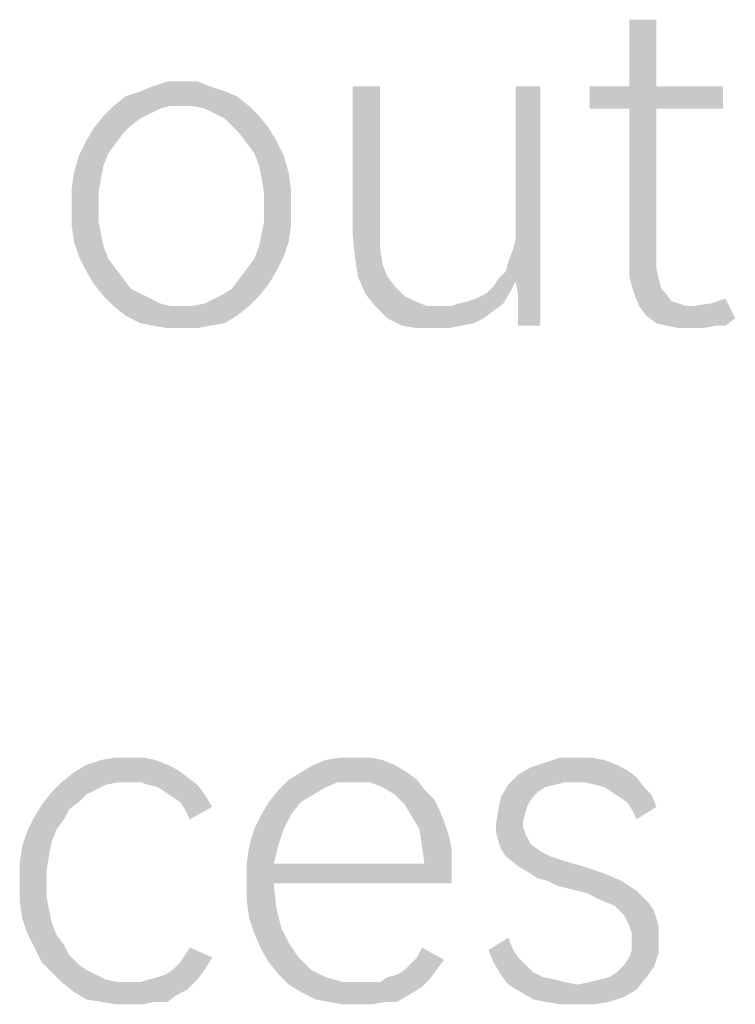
# Model space of a CAD drawing. Header units: millimetres. Extents: x 0 to 297, y 0 to 210.
# Tile 8 of 122: x 29.01 to 33.25, y 11.36 to 17.19. Entities that reach past the tile are written whole.
import ezdxf

# ---------------------------------------------------------------- set-up
doc = ezdxf.new("R2010")
doc.units = ezdxf.units.MM
doc.header["$LTSCALE"] = 16.335
doc.layers.get('0').update_dxf_attribs({"linetype": 'CONTINUOUS'})

msp = doc.modelspace()

# ---------------------------------------------------------------- linework, layer by layer
at = {"color": 7, "linetype": 'CONTINUOUS'}
for points in [[(32.7799, 17.1891), (32.6193, 16.795), (32.6193, 17.1891)], [(32.6193, 16.795), (32.7799, 17.1891), (32.7799, 16.795)], [(30.1375, 16.795), (29.7288, 16.7658), (29.8018, 16.795)], [(29.7288, 16.7658), (30.1375, 16.795), (30.2251, 16.7658)], [(29.977, 16.8242), (30.0646, 16.8242), (29.8018, 16.795)], [(29.977, 16.8242), (29.8018, 16.795), (29.8894, 16.8242)], [(29.8018, 16.795), (30.0646, 16.8242), (30.1375, 16.795)], [(31.1448, 16.795), (31.1448, 15.9483), (30.9843, 15.9045)], [(31.1448, 16.795), (30.9843, 15.9045), (30.9843, 16.795)], [(32.0938, 16.795), (31.9478, 15.9628), (31.9478, 16.795)], [(31.9478, 15.8899), (31.9478, 15.9628), (32.0938, 16.795)], [(31.9478, 15.6417), (31.9478, 15.8899), (32.0938, 16.795)], [(31.9624, 15.5541), (31.9478, 15.6417), (32.0938, 16.795)], [(31.9624, 15.4227), (31.9624, 15.5541), (32.0938, 16.795)], [(31.9624, 15.4081), (31.9624, 15.4227), (32.0938, 16.795)], [(31.9624, 15.3789), (31.9624, 15.4081), (32.0938, 16.795)], [(31.9624, 15.3789), (32.0938, 16.795), (32.0938, 15.3789)], [(32.7799, 16.795), (33.174, 16.795), (32.3857, 16.6636)], [(32.6193, 16.795), (32.7799, 16.795), (32.3857, 16.6636)], [(32.6193, 16.795), (32.3857, 16.6636), (32.3857, 16.795)], [(32.6193, 16.6636), (32.3857, 16.6636), (33.174, 16.795)], [(32.7799, 16.6636), (32.6193, 16.6636), (33.174, 16.795)], [(32.7799, 16.6636), (33.174, 16.795), (33.174, 16.6636)], [(30.2981, 16.7366), (29.5682, 16.6782), (29.6412, 16.7366)], [(29.904, 16.6782), (29.5682, 16.6782), (30.2981, 16.7366)], [(30.2251, 16.7658), (29.6412, 16.7366), (29.7288, 16.7658)], [(29.6412, 16.7366), (30.2251, 16.7658), (30.2981, 16.7366)], [(29.977, 16.6782), (29.904, 16.6782), (30.2981, 16.7366)], [(30.0354, 16.6782), (29.977, 16.6782), (30.2981, 16.7366)], [(30.0354, 16.6782), (30.2981, 16.7366), (30.3711, 16.6782)], [(29.904, 16.6782), (29.8456, 16.6636), (29.5098, 16.6198)], [(29.904, 16.6782), (29.5098, 16.6198), (29.5682, 16.6782)], [(29.8456, 16.6636), (29.7872, 16.6344), (29.5098, 16.6198)], [(30.3711, 16.6782), (30.1084, 16.6636), (30.0354, 16.6782)], [(30.1667, 16.6344), (30.1084, 16.6636), (30.3711, 16.6782)], [(30.1667, 16.6344), (30.3711, 16.6782), (30.4295, 16.6198)], [(32.7799, 16.6636), (32.7799, 15.8023), (32.6193, 15.7731)], [(32.7799, 16.6636), (32.6193, 15.7731), (32.6193, 16.6636)], [(29.7288, 16.6052), (29.4514, 16.5468), (29.5098, 16.6198)], [(29.7288, 16.6052), (29.6704, 16.5614), (29.4514, 16.5468)], [(29.5098, 16.6198), (29.7872, 16.6344), (29.7288, 16.6052)], [(30.4295, 16.6198), (30.2251, 16.6052), (30.1667, 16.6344)], [(30.2689, 16.5614), (30.2251, 16.6052), (30.4295, 16.6198)], [(30.2689, 16.5614), (30.4295, 16.6198), (30.4879, 16.5468)], [(29.6266, 16.5176), (29.4076, 16.4738), (29.4514, 16.5468)], [(29.4514, 16.5468), (29.6704, 16.5614), (29.6266, 16.5176)], [(30.4879, 16.5468), (30.3127, 16.5176), (30.2689, 16.5614)], [(30.3127, 16.5176), (30.4879, 16.5468), (30.5317, 16.4738)], [(29.4076, 16.4738), (29.6266, 16.5176), (29.5828, 16.4592)], [(30.5317, 16.4738), (30.3565, 16.4592), (30.3127, 16.5176)], [(29.5828, 16.4592), (29.3638, 16.3862), (29.4076, 16.4738)], [(29.5828, 16.4592), (29.539, 16.4008), (29.3638, 16.3862)], [(30.4003, 16.4008), (30.3565, 16.4592), (30.5317, 16.4738)], [(30.4003, 16.4008), (30.5317, 16.4738), (30.5755, 16.3862)], [(29.5098, 16.3278), (29.3346, 16.284), (29.3638, 16.3862)], [(29.3638, 16.3862), (29.539, 16.4008), (29.5098, 16.3278)], [(30.5755, 16.3862), (30.4295, 16.3278), (30.4003, 16.4008)], [(30.4295, 16.3278), (30.5755, 16.3862), (30.6047, 16.284)], [(29.3346, 16.284), (29.5098, 16.3278), (29.4952, 16.2548)], [(30.6047, 16.284), (30.4441, 16.2548), (30.4295, 16.3278)], [(29.4952, 16.2548), (29.32, 16.1818), (29.3346, 16.284)], [(29.32, 16.1818), (29.4952, 16.2548), (29.4806, 16.1672)], [(30.4441, 16.2548), (30.6047, 16.284), (30.6193, 16.1818)], [(30.6193, 16.1818), (30.4587, 16.1672), (30.4441, 16.2548)], [(29.4806, 16.1672), (29.32, 16.0796), (29.32, 16.1818)], [(29.32, 16.0796), (29.4806, 16.1672), (29.4806, 16.0796)], [(30.4587, 16.0796), (30.4587, 16.1672), (30.6193, 16.1818)], [(30.4587, 16.0796), (30.6193, 16.1818), (30.6193, 16.0796)], [(29.4806, 16.0796), (29.4806, 15.992), (29.32, 15.9774)], [(29.4806, 16.0796), (29.32, 15.9774), (29.32, 16.0796)], [(30.6193, 16.0796), (30.4587, 15.992), (30.4587, 16.0796)], [(30.4587, 15.992), (30.6193, 16.0796), (30.6193, 15.9774)], [(29.32, 15.9774), (29.4806, 15.992), (29.4952, 15.9191)], [(29.4952, 15.9191), (29.3346, 15.8753), (29.32, 15.9774)], [(30.6193, 15.9774), (30.4441, 15.9191), (30.4587, 15.992)], [(30.4441, 15.9191), (30.6193, 15.9774), (30.6047, 15.8753)], [(29.3346, 15.8753), (29.4952, 15.9191), (29.5098, 15.8461)], [(30.6047, 15.8753), (30.4295, 15.8461), (30.4441, 15.9191)], [(30.9843, 15.9045), (31.1448, 15.9483), (31.1448, 15.8461)], [(31.1448, 15.8461), (30.9989, 15.7731), (30.9843, 15.9045)], [(29.5098, 15.8461), (29.3638, 15.7877), (29.3346, 15.8753)], [(29.3638, 15.7877), (29.5098, 15.8461), (29.539, 15.7731)], [(30.5755, 15.7877), (30.4003, 15.7731), (30.4295, 15.8461)], [(30.4295, 15.8461), (30.6047, 15.8753), (30.5755, 15.7877)], [(30.9989, 15.7731), (31.1448, 15.8461), (31.1594, 15.7439)], [(31.9478, 15.6417), (31.9332, 15.8315), (31.9478, 15.8899)], [(29.539, 15.7731), (29.4076, 15.7001), (29.3638, 15.7877)], [(30.3565, 15.7147), (30.4003, 15.7731), (30.5755, 15.7877)], [(30.3565, 15.7147), (30.5755, 15.7877), (30.5317, 15.7001)], [(31.8894, 15.7001), (31.904, 15.7585), (31.9332, 15.8315)], [(31.9478, 15.6417), (31.8894, 15.7001), (31.9332, 15.8315)], [(32.6193, 15.7731), (32.7799, 15.8023), (32.7799, 15.7147)], [(29.539, 15.7731), (29.5828, 15.7147), (29.4076, 15.7001)], [(31.1594, 15.7439), (31.0135, 15.6709), (30.9989, 15.7731)], [(31.0135, 15.6709), (31.1594, 15.7439), (31.1886, 15.6709)], [(32.7799, 15.7147), (32.6193, 15.6709), (32.6193, 15.7731)], [(29.4076, 15.7001), (29.5828, 15.7147), (29.6266, 15.6563)], [(29.6266, 15.6563), (29.4514, 15.6271), (29.4076, 15.7001)], [(30.5317, 15.7001), (30.3127, 15.6563), (30.3565, 15.7147)], [(30.3127, 15.6563), (30.5317, 15.7001), (30.4879, 15.6271)], [(31.1886, 15.6709), (31.0573, 15.5687), (31.0135, 15.6709)], [(31.1886, 15.6709), (31.2324, 15.6125), (31.0573, 15.5687)], [(31.9478, 15.6417), (31.8456, 15.6563), (31.8894, 15.7001)], [(32.6193, 15.6709), (32.7799, 15.7147), (32.7945, 15.6563)], [(32.7945, 15.6563), (32.6485, 15.5687), (32.6193, 15.6709)], [(29.4514, 15.6271), (29.6266, 15.6563), (29.6704, 15.5979)], [(29.6704, 15.5979), (29.5098, 15.5541), (29.4514, 15.6271)], [(30.2251, 15.5687), (30.2689, 15.5979), (30.4879, 15.6271)], [(30.2251, 15.5687), (30.4879, 15.6271), (30.4295, 15.5541)], [(30.4879, 15.6271), (30.2689, 15.5979), (30.3127, 15.6563)], [(31.0573, 15.5687), (31.2324, 15.6125), (31.2908, 15.5541)], [(31.9186, 15.5833), (31.7726, 15.5687), (31.8164, 15.6125)], [(31.9478, 15.6417), (31.8164, 15.6125), (31.8456, 15.6563)], [(31.8164, 15.6125), (31.9478, 15.6417), (31.9186, 15.5833)], [(32.7945, 15.6563), (32.8091, 15.5979), (32.6485, 15.5687)], [(29.6704, 15.5979), (29.7288, 15.5687), (29.5098, 15.5541)], [(29.5098, 15.5541), (29.7288, 15.5687), (29.7872, 15.5395)], [(29.7872, 15.5395), (29.5682, 15.4957), (29.5098, 15.5541)], [(30.0354, 15.4957), (30.1084, 15.5103), (30.4295, 15.5541)], [(30.0354, 15.4957), (30.4295, 15.5541), (30.3711, 15.4957)], [(30.1084, 15.5103), (30.1667, 15.5395), (30.4295, 15.5541)], [(30.4295, 15.5541), (30.1667, 15.5395), (30.2251, 15.5687)], [(31.2908, 15.5541), (31.1157, 15.4957), (31.0573, 15.5687)], [(31.2908, 15.5541), (31.3492, 15.5249), (31.1157, 15.4957)], [(31.612, 15.5103), (31.6704, 15.5249), (31.9186, 15.5833)], [(31.612, 15.5103), (31.9186, 15.5833), (31.8748, 15.5103)], [(31.6704, 15.5249), (31.7142, 15.5395), (31.9186, 15.5833)], [(31.7142, 15.5395), (31.7726, 15.5687), (31.9186, 15.5833)], [(32.6485, 15.5687), (32.8091, 15.5979), (32.8383, 15.5687)], [(32.8383, 15.5687), (32.6777, 15.4957), (32.6485, 15.5687)], [(32.8383, 15.5687), (32.8675, 15.5249), (32.6777, 15.4957)], [(29.7872, 15.5395), (29.8456, 15.5103), (29.5682, 15.4957)], [(29.5682, 15.4957), (29.8456, 15.5103), (29.904, 15.4957)], [(29.904, 15.4957), (29.6412, 15.4373), (29.5682, 15.4957)], [(30.0354, 15.4957), (30.3711, 15.4957), (29.6412, 15.4373)], [(29.977, 15.4957), (30.0354, 15.4957), (29.6412, 15.4373)], [(29.904, 15.4957), (29.977, 15.4957), (29.6412, 15.4373)], [(29.6412, 15.4373), (30.3711, 15.4957), (30.2981, 15.4373)], [(31.1157, 15.4957), (31.3492, 15.5249), (31.4222, 15.4957)], [(31.4222, 15.4957), (31.1886, 15.4227), (31.1157, 15.4957)], [(31.5682, 15.4957), (31.8164, 15.4665), (31.1886, 15.4227)], [(31.5098, 15.4957), (31.5682, 15.4957), (31.1886, 15.4227)], [(31.4222, 15.4957), (31.5098, 15.4957), (31.1886, 15.4227)], [(31.8748, 15.5103), (31.5682, 15.4957), (31.612, 15.5103)], [(31.5682, 15.4957), (31.8748, 15.5103), (31.8164, 15.4665)], [(32.8675, 15.5249), (32.9113, 15.5103), (32.6777, 15.4957)], [(32.6777, 15.4957), (32.9113, 15.5103), (32.9551, 15.4957)], [(32.9551, 15.4957), (32.7215, 15.4373), (32.6777, 15.4957)], [(32.7215, 15.4373), (32.9989, 15.4957), (33.1011, 15.5103)], [(33.247, 15.4227), (32.7215, 15.4373), (33.1011, 15.5103)], [(32.9551, 15.4957), (32.9989, 15.4957), (32.7215, 15.4373)], [(33.1011, 15.5103), (33.1886, 15.5395), (33.247, 15.4227)], [(30.2981, 15.4373), (29.7288, 15.3935), (29.6412, 15.4373)], [(29.7288, 15.3935), (30.2981, 15.4373), (30.2251, 15.3935)], [(31.1886, 15.4227), (31.8164, 15.4665), (31.758, 15.4227)], [(33.247, 15.4227), (32.7799, 15.3935), (32.7215, 15.4373)], [(30.2251, 15.3935), (29.8018, 15.3789), (29.7288, 15.3935)], [(29.8018, 15.3789), (30.2251, 15.3935), (30.1375, 15.3789)], [(30.1375, 15.3789), (29.8894, 15.3643), (29.8018, 15.3789)], [(29.977, 15.3643), (29.8894, 15.3643), (30.1375, 15.3789)], [(29.977, 15.3643), (30.1375, 15.3789), (30.0646, 15.3643)], [(31.758, 15.4227), (31.2762, 15.3789), (31.1886, 15.4227)], [(31.758, 15.4227), (31.6996, 15.3935), (31.2762, 15.3789)], [(31.2762, 15.3789), (31.6996, 15.3935), (31.6266, 15.3789)], [(31.6266, 15.3789), (31.3638, 15.3643), (31.2762, 15.3789)], [(31.4806, 15.3643), (31.3638, 15.3643), (31.6266, 15.3789)], [(31.4806, 15.3643), (31.6266, 15.3789), (31.5536, 15.3643)], [(32.8383, 15.3789), (32.7799, 15.3935), (33.247, 15.4227)], [(33.1302, 15.3789), (32.8383, 15.3789), (33.247, 15.4227)], [(33.1302, 15.3789), (32.9113, 15.3643), (32.8383, 15.3789)], [(32.9989, 15.3643), (32.9113, 15.3643), (33.1302, 15.3789)], [(32.9989, 15.3643), (33.1302, 15.3789), (33.0573, 15.3643)], [(33.1302, 15.3789), (33.247, 15.4227), (33.1886, 15.3789)], [(29.6704, 12.8242), (29.7434, 12.8242), (29.4952, 12.8096)], [(29.6704, 12.8242), (29.4952, 12.8096), (29.5828, 12.8242)], [(29.4952, 12.8096), (29.7434, 12.8242), (29.8164, 12.8096)], [(30.9989, 12.8242), (31.0865, 12.8242), (30.8237, 12.8096)], [(30.9989, 12.8242), (30.8237, 12.8096), (30.9113, 12.8242)], [(30.8237, 12.8096), (31.0865, 12.8242), (31.1594, 12.8096)], [(32.3857, 12.8242), (32.4733, 12.8096), (32.123, 12.795)], [(32.3127, 12.8242), (32.3857, 12.8242), (32.123, 12.795)], [(32.3127, 12.8242), (32.123, 12.795), (32.2105, 12.8242)], [(29.8894, 12.7804), (29.9478, 12.7512), (29.3346, 12.7366)], [(29.8894, 12.7804), (29.3346, 12.7366), (29.4076, 12.7804)], [(29.8164, 12.8096), (29.4076, 12.7804), (29.4952, 12.8096)], [(29.4076, 12.7804), (29.8164, 12.8096), (29.8894, 12.7804)], [(31.2324, 12.7804), (30.6777, 12.7366), (30.7507, 12.7804)], [(30.6777, 12.7366), (31.2324, 12.7804), (31.3054, 12.7366)], [(31.1594, 12.8096), (30.7507, 12.7804), (30.8237, 12.8096)], [(30.7507, 12.7804), (31.1594, 12.8096), (31.2324, 12.7804)], [(32.6047, 12.7512), (31.9624, 12.722), (32.0354, 12.7658)], [(32.5463, 12.7804), (32.0354, 12.7658), (32.123, 12.795)], [(32.0354, 12.7658), (32.5463, 12.7804), (32.6047, 12.7512)], [(32.123, 12.795), (32.4733, 12.8096), (32.5463, 12.7804)], [(30.0062, 12.7074), (29.2616, 12.6782), (29.3346, 12.7366)], [(29.5974, 12.6782), (29.2616, 12.6782), (30.0062, 12.7074)], [(29.3346, 12.7366), (29.9478, 12.7512), (30.0062, 12.7074)], [(29.6558, 12.6782), (29.5974, 12.6782), (30.0062, 12.7074)], [(29.7288, 12.6782), (29.6558, 12.6782), (30.0062, 12.7074)], [(29.7726, 12.6636), (29.7288, 12.6782), (30.0062, 12.7074)], [(29.7726, 12.6636), (30.0062, 12.7074), (30.0646, 12.6636)], [(31.3054, 12.7366), (30.6047, 12.6928), (30.6777, 12.7366)], [(30.6047, 12.6928), (31.3054, 12.7366), (31.3638, 12.6928)], [(32.6631, 12.7074), (31.904, 12.6636), (31.9624, 12.722)], [(32.6631, 12.7074), (32.2397, 12.6782), (31.904, 12.6636)], [(31.9624, 12.722), (32.6047, 12.7512), (32.6631, 12.7074)], [(32.2981, 12.6782), (32.2397, 12.6782), (32.6631, 12.7074)], [(32.3565, 12.6782), (32.2981, 12.6782), (32.6631, 12.7074)], [(32.4149, 12.6636), (32.3565, 12.6782), (32.6631, 12.7074)], [(32.4733, 12.649), (32.4149, 12.6636), (32.6631, 12.7074)], [(32.4733, 12.649), (32.6631, 12.7074), (32.7069, 12.649)], [(29.5974, 12.6782), (29.5244, 12.6636), (29.2032, 12.6198)], [(29.5974, 12.6782), (29.2032, 12.6198), (29.2616, 12.6782)], [(29.5244, 12.6636), (29.466, 12.6344), (29.2032, 12.6198)], [(30.0646, 12.6636), (29.831, 12.649), (29.7726, 12.6636)], [(29.8748, 12.6198), (29.831, 12.649), (30.0646, 12.6636)], [(29.8748, 12.6198), (30.0646, 12.6636), (30.1084, 12.6052)], [(30.8967, 12.6782), (30.5463, 12.6344), (30.6047, 12.6928)], [(30.8967, 12.6782), (30.8237, 12.649), (30.5463, 12.6344)], [(30.5463, 12.6344), (30.8237, 12.649), (30.7507, 12.6052)], [(30.6047, 12.6928), (31.3638, 12.6928), (30.8967, 12.6782)], [(30.9843, 12.6782), (30.8967, 12.6782), (31.3638, 12.6928)], [(31.0865, 12.6782), (30.9843, 12.6782), (31.3638, 12.6928)], [(31.1594, 12.649), (31.0865, 12.6782), (31.3638, 12.6928)], [(31.1594, 12.649), (31.3638, 12.6928), (31.4076, 12.6344)], [(31.4076, 12.6344), (31.2324, 12.6052), (31.1594, 12.649)], [(32.1813, 12.6636), (32.123, 12.649), (31.8602, 12.5906)], [(32.1813, 12.6636), (31.8602, 12.5906), (31.904, 12.6636)], [(32.123, 12.649), (32.0792, 12.6198), (31.8602, 12.5906)], [(31.904, 12.6636), (32.2397, 12.6782), (32.1813, 12.6636)], [(32.7069, 12.649), (32.5171, 12.6198), (32.4733, 12.649)], [(32.5171, 12.6198), (32.7069, 12.649), (32.7507, 12.6052)], [(29.4076, 12.6052), (29.1448, 12.5468), (29.2032, 12.6198)], [(29.4076, 12.6052), (29.3638, 12.5614), (29.1448, 12.5468)], [(29.2032, 12.6198), (29.466, 12.6344), (29.4076, 12.6052)], [(30.1084, 12.6052), (29.9186, 12.5906), (29.8748, 12.6198)], [(29.9624, 12.5614), (29.9186, 12.5906), (30.1084, 12.6052)], [(29.9624, 12.5614), (30.1084, 12.6052), (30.1521, 12.5322)], [(30.7507, 12.6052), (30.4879, 12.5614), (30.5463, 12.6344)], [(30.4879, 12.5614), (30.7507, 12.6052), (30.6777, 12.5614)], [(31.2324, 12.6052), (31.4076, 12.6344), (31.466, 12.576)], [(31.466, 12.576), (31.2908, 12.5468), (31.2324, 12.6052)], [(32.05, 12.5906), (32.0208, 12.5468), (31.8456, 12.5176)], [(32.05, 12.5906), (31.8456, 12.5176), (31.8602, 12.5906)], [(31.8602, 12.5906), (32.0792, 12.6198), (32.05, 12.5906)], [(32.7507, 12.6052), (32.5609, 12.5906), (32.5171, 12.6198)], [(32.6047, 12.5614), (32.5609, 12.5906), (32.7507, 12.6052)], [(32.6047, 12.5614), (32.7507, 12.6052), (32.7799, 12.5322)], [(29.3054, 12.5176), (29.1011, 12.4738), (29.1448, 12.5468)], [(29.1448, 12.5468), (29.3638, 12.5614), (29.3054, 12.5176)], [(30.1521, 12.5322), (29.9916, 12.5176), (29.9624, 12.5614)], [(29.9916, 12.5176), (30.1521, 12.5322), (30.0208, 12.4592)], [(30.6777, 12.5614), (30.4441, 12.4884), (30.4879, 12.5614)], [(30.4441, 12.4884), (30.6777, 12.5614), (30.6193, 12.4884)], [(31.2908, 12.5468), (31.466, 12.576), (31.4952, 12.5176)], [(31.4952, 12.5176), (31.3346, 12.4738), (31.2908, 12.5468)], [(31.8456, 12.5176), (32.0208, 12.5468), (32.0062, 12.503)], [(32.7799, 12.5322), (32.6339, 12.5176), (32.6047, 12.5614)], [(32.6339, 12.5176), (32.7799, 12.5322), (32.6631, 12.4592)], [(29.2762, 12.4592), (29.0573, 12.3862), (29.1011, 12.4738)], [(29.1011, 12.4738), (29.3054, 12.5176), (29.2762, 12.4592)], [(30.6193, 12.4884), (30.4003, 12.4008), (30.4441, 12.4884)], [(30.4003, 12.4008), (30.6193, 12.4884), (30.5755, 12.4008)], [(31.3346, 12.4738), (31.4952, 12.5176), (31.5244, 12.4446)], [(31.5244, 12.4446), (31.3784, 12.4008), (31.3346, 12.4738)], [(32.0062, 12.503), (31.831, 12.43), (31.8456, 12.5176)], [(32.0062, 12.503), (31.9916, 12.4446), (31.831, 12.43)], [(29.2762, 12.4592), (29.2324, 12.4008), (29.0573, 12.3862)], [(31.3784, 12.4008), (31.5244, 12.4446), (31.5536, 12.357)], [(31.831, 12.43), (31.9916, 12.4446), (31.9916, 12.4154)], [(31.9916, 12.4154), (31.831, 12.3862), (31.831, 12.43)], [(31.831, 12.3862), (31.9916, 12.4154), (32.0062, 12.3716)], [(29.2032, 12.3278), (29.0281, 12.2986), (29.0573, 12.3862)], [(29.0573, 12.3862), (29.2324, 12.4008), (29.2032, 12.3278)], [(30.5755, 12.4008), (30.5463, 12.3132), (30.3711, 12.2986)], [(30.5755, 12.4008), (30.3711, 12.2986), (30.4003, 12.4008)], [(31.5536, 12.357), (31.393, 12.2986), (31.3784, 12.4008)], [(31.393, 12.2986), (31.5536, 12.357), (31.5682, 12.284)], [(32.0062, 12.3716), (31.8456, 12.3278), (31.831, 12.3862)], [(32.0062, 12.3716), (32.0208, 12.3424), (31.8456, 12.3278)], [(29.1886, 12.2548), (29.0135, 12.1964), (29.0281, 12.2986)], [(29.0281, 12.2986), (29.2032, 12.3278), (29.1886, 12.2548)], [(30.3565, 12.1964), (30.3711, 12.2986), (30.5463, 12.3132)], [(30.3565, 12.1964), (30.5463, 12.3132), (30.5171, 12.1964)], [(31.5682, 12.284), (31.4076, 12.1964), (31.393, 12.2986)], [(31.8456, 12.3278), (32.0208, 12.3424), (32.0354, 12.3132)], [(32.0354, 12.3132), (31.8602, 12.284), (31.8456, 12.3278)], [(31.8602, 12.284), (32.0354, 12.3132), (32.0938, 12.2694)], [(29.0135, 12.1964), (29.1886, 12.2548), (29.174, 12.1672)], [(31.4076, 12.1964), (31.5682, 12.284), (31.5682, 12.1964)], [(32.0938, 12.2694), (31.8894, 12.2402), (31.8602, 12.284)], [(31.8894, 12.2402), (32.0938, 12.2694), (32.1521, 12.2402)], [(32.1521, 12.2402), (31.9624, 12.1818), (31.8894, 12.2402)], [(32.1521, 12.2402), (32.2397, 12.211), (31.9624, 12.1818)], [(29.174, 12.1672), (29.0135, 12.0796), (29.0135, 12.1964)], [(31.4076, 12.1964), (31.5682, 12.1964), (30.3565, 12.0942)], [(30.5171, 12.1964), (31.4076, 12.1964), (30.3565, 12.0942)], [(30.5171, 12.1964), (30.3565, 12.0942), (30.3565, 12.1964)], [(30.5171, 12.0796), (30.3565, 12.0942), (31.5682, 12.1964)], [(30.5171, 12.0796), (31.5682, 12.1964), (31.5682, 12.0796)], [(31.9624, 12.1818), (32.2397, 12.211), (32.3419, 12.1818)], [(32.3419, 12.1818), (32.0354, 12.138), (31.9624, 12.1818)], [(32.0354, 12.138), (32.3419, 12.1818), (32.4733, 12.138)], [(29.0135, 12.0796), (29.174, 12.1672), (29.174, 12.0796)], [(32.4733, 12.138), (32.0792, 12.1088), (32.0354, 12.138)], [(32.1375, 12.0942), (32.0792, 12.1088), (32.4733, 12.138)], [(32.1375, 12.0942), (32.4733, 12.138), (32.5755, 12.0942)], [(29.174, 12.0796), (29.174, 11.992), (29.0135, 11.9774)], [(29.174, 12.0796), (29.0135, 11.9774), (29.0135, 12.0796)], [(30.5171, 12.0796), (30.3565, 11.9774), (30.3565, 12.0942)], [(30.3565, 11.9774), (30.5171, 12.0796), (30.5317, 11.9337)], [(32.5755, 12.0942), (32.1959, 12.065), (32.1375, 12.0942)], [(32.2543, 12.0504), (32.1959, 12.065), (32.5755, 12.0942)], [(32.2543, 12.0504), (32.5755, 12.0942), (32.6631, 12.0358)], [(32.6631, 12.0358), (32.3711, 12.0212), (32.2543, 12.0504)], [(32.4587, 11.9774), (32.3711, 12.0212), (32.6631, 12.0358)], [(32.4587, 11.9774), (32.6631, 12.0358), (32.7361, 11.9628)], [(29.0135, 11.9774), (29.174, 11.992), (29.1886, 11.9191)], [(29.1886, 11.9191), (29.0281, 11.8753), (29.0135, 11.9774)], [(30.5317, 11.9337), (30.3711, 11.8753), (30.3565, 11.9774)], [(32.7361, 11.9628), (32.5317, 11.9483), (32.4587, 11.9774)], [(32.5317, 11.9483), (32.7361, 11.9628), (32.7653, 11.9191)], [(32.7653, 11.9191), (32.5901, 11.8899), (32.5317, 11.9483)], [(29.0281, 11.8753), (29.1886, 11.9191), (29.2032, 11.8461)], [(30.3711, 11.8753), (30.5317, 11.9337), (30.5609, 11.8169)], [(32.5901, 11.8899), (32.7653, 11.9191), (32.7799, 11.8753)], [(32.7799, 11.8753), (32.6047, 11.8607), (32.5901, 11.8899)], [(29.2032, 11.8461), (29.0573, 11.7877), (29.0281, 11.8753)], [(29.0573, 11.7877), (29.2032, 11.8461), (29.2324, 11.7731)], [(30.5609, 11.8169), (30.4003, 11.7877), (30.3711, 11.8753)], [(32.6193, 11.8315), (32.6047, 11.8607), (32.7799, 11.8753)], [(32.6193, 11.8315), (32.7799, 11.8753), (32.7945, 11.8169)], [(32.7945, 11.8169), (32.6339, 11.7877), (32.6193, 11.8315)], [(29.2324, 11.7731), (29.1011, 11.7001), (29.0573, 11.7877)], [(29.2324, 11.7731), (29.2762, 11.7147), (29.1011, 11.7001)], [(30.4003, 11.7877), (30.5609, 11.8169), (30.6047, 11.7293)], [(30.6047, 11.7293), (30.4441, 11.6855), (30.4003, 11.7877)], [(32.6339, 11.7877), (32.7945, 11.8169), (32.7945, 11.7585)], [(32.7945, 11.7585), (32.6339, 11.7439), (32.6339, 11.7877)], [(29.1011, 11.7001), (29.2762, 11.7147), (29.3054, 11.6563)], [(30.4441, 11.6855), (30.6047, 11.7293), (30.6631, 11.6417)], [(31.7872, 11.6855), (31.904, 11.7585), (31.9332, 11.6855)], [(32.6339, 11.6855), (32.6339, 11.7439), (32.7945, 11.7585)], [(32.6339, 11.6855), (32.7945, 11.7585), (32.7945, 11.6709)], [(29.3054, 11.6563), (29.1448, 11.6125), (29.1011, 11.7001)], [(29.1448, 11.6125), (29.3054, 11.6563), (29.3638, 11.5979)], [(30.1521, 11.6417), (29.9624, 11.6125), (29.9916, 11.6563)], [(29.9916, 11.6563), (30.0208, 11.7001), (30.1521, 11.6417)], [(30.6631, 11.6417), (30.4879, 11.6125), (30.4441, 11.6855)], [(31.3638, 11.6417), (31.393, 11.7001), (31.5244, 11.6271)], [(31.9332, 11.6855), (31.8164, 11.6125), (31.7872, 11.6855)], [(31.9332, 11.6855), (31.9624, 11.6417), (31.8164, 11.6125)], [(32.5901, 11.5979), (32.6193, 11.6417), (32.7945, 11.6709)], [(32.5901, 11.5979), (32.7945, 11.6709), (32.7653, 11.5833)], [(32.7945, 11.6709), (32.6193, 11.6417), (32.6339, 11.6855)], [(29.3638, 11.5979), (29.2032, 11.5541), (29.1448, 11.6125)], [(29.3638, 11.5979), (29.4076, 11.5687), (29.2032, 11.5541)], [(29.9186, 11.5687), (29.9624, 11.6125), (30.1521, 11.6417)], [(29.9186, 11.5687), (30.1521, 11.6417), (30.1084, 11.5687)], [(30.4879, 11.6125), (30.6631, 11.6417), (30.7361, 11.5687)], [(30.7361, 11.5687), (30.5463, 11.5395), (30.4879, 11.6125)], [(31.2908, 11.5687), (31.3346, 11.6125), (31.5244, 11.6271)], [(31.2908, 11.5687), (31.5244, 11.6271), (31.4806, 11.5687)], [(31.5244, 11.6271), (31.3346, 11.6125), (31.3638, 11.6417)], [(31.8164, 11.6125), (31.9624, 11.6417), (32.0062, 11.5979)], [(32.0062, 11.5979), (31.8602, 11.5395), (31.8164, 11.6125)], [(32.0062, 11.5979), (32.05, 11.5541), (31.8602, 11.5395)], [(32.7653, 11.5833), (32.5463, 11.5541), (32.5901, 11.5979)], [(29.2032, 11.5541), (29.4076, 11.5687), (29.466, 11.5395)], [(29.466, 11.5395), (29.2616, 11.4957), (29.2032, 11.5541)], [(29.466, 11.5395), (29.5244, 11.5103), (29.2616, 11.4957)], [(29.7726, 11.5103), (29.831, 11.5249), (30.1084, 11.5687)], [(29.7726, 11.5103), (30.1084, 11.5687), (30.0646, 11.5103)], [(29.831, 11.5249), (29.8748, 11.5395), (30.1084, 11.5687)], [(30.1084, 11.5687), (29.8748, 11.5395), (29.9186, 11.5687)], [(30.5463, 11.5395), (30.7361, 11.5687), (30.8237, 11.5249)], [(30.8237, 11.5249), (30.6047, 11.4811), (30.5463, 11.5395)], [(31.1886, 11.5249), (31.247, 11.5395), (31.4806, 11.5687)], [(31.1886, 11.5249), (31.4806, 11.5687), (31.4368, 11.5103)], [(31.4806, 11.5687), (31.247, 11.5395), (31.2908, 11.5687)], [(31.8602, 11.5395), (32.05, 11.5541), (32.1084, 11.5249)], [(32.1084, 11.5249), (31.904, 11.4811), (31.8602, 11.5395)], [(32.5025, 11.5249), (32.5463, 11.5541), (32.7653, 11.5833)], [(32.5025, 11.5249), (32.7653, 11.5833), (32.7215, 11.5249)], [(29.2616, 11.4957), (29.5244, 11.5103), (29.5974, 11.4957)], [(29.5974, 11.4957), (29.3346, 11.4373), (29.2616, 11.4957)], [(29.7288, 11.4957), (30.0062, 11.4519), (29.3346, 11.4373)], [(29.6558, 11.4957), (29.7288, 11.4957), (29.3346, 11.4373)], [(29.5974, 11.4957), (29.6558, 11.4957), (29.3346, 11.4373)], [(30.0646, 11.5103), (29.7288, 11.4957), (29.7726, 11.5103)], [(29.7288, 11.4957), (30.0646, 11.5103), (30.0062, 11.4519)], [(30.8237, 11.5249), (30.9259, 11.4957), (30.6047, 11.4811)], [(31.0865, 11.4957), (31.1448, 11.4957), (30.6047, 11.4811)], [(31.0281, 11.4957), (31.0865, 11.4957), (30.6047, 11.4811)], [(30.9259, 11.4957), (31.0281, 11.4957), (30.6047, 11.4811)], [(31.393, 11.4665), (30.6047, 11.4811), (31.1448, 11.4957)], [(31.393, 11.4665), (30.6777, 11.4373), (30.6047, 11.4811)], [(31.4368, 11.5103), (31.1448, 11.4957), (31.1886, 11.5249)], [(31.1448, 11.4957), (31.4368, 11.5103), (31.393, 11.4665)], [(32.1084, 11.5249), (32.1813, 11.5103), (31.904, 11.4811)], [(32.1813, 11.5103), (32.2397, 11.4957), (31.904, 11.4811)], [(31.904, 11.4811), (32.2397, 11.4957), (32.3127, 11.4811)], [(32.3127, 11.4811), (31.977, 11.4373), (31.904, 11.4811)], [(32.3127, 11.4811), (32.6631, 11.4519), (31.977, 11.4373)], [(32.3127, 11.4811), (32.3857, 11.4957), (32.7215, 11.5249)], [(32.3127, 11.4811), (32.7215, 11.5249), (32.6631, 11.4519)], [(32.3857, 11.4957), (32.4441, 11.5103), (32.7215, 11.5249)], [(32.7215, 11.5249), (32.4441, 11.5103), (32.5025, 11.5249)], [(29.3346, 11.4373), (30.0062, 11.4519), (29.9478, 11.4227)], [(29.9478, 11.4227), (29.4076, 11.3935), (29.3346, 11.4373)], [(29.4952, 11.3789), (29.4076, 11.3935), (29.9478, 11.4227)], [(29.8164, 11.3789), (29.4952, 11.3789), (29.9478, 11.4227)], [(29.8164, 11.3789), (29.9478, 11.4227), (29.8894, 11.3789)], [(30.6777, 11.4373), (31.393, 11.4665), (31.32, 11.4227)], [(31.32, 11.4227), (30.7653, 11.3935), (30.6777, 11.4373)], [(30.8383, 11.3789), (30.7653, 11.3935), (31.32, 11.4227)], [(31.174, 11.3789), (30.8383, 11.3789), (31.32, 11.4227)], [(31.174, 11.3789), (31.32, 11.4227), (31.247, 11.3789)], [(31.977, 11.4373), (32.6631, 11.4519), (32.5901, 11.4081)], [(32.5901, 11.4081), (32.05, 11.3935), (31.977, 11.4373)], [(29.8164, 11.3789), (29.5828, 11.3643), (29.4952, 11.3789)], [(29.6704, 11.3643), (29.5828, 11.3643), (29.8164, 11.3789)], [(29.6704, 11.3643), (29.8164, 11.3789), (29.7434, 11.3643)], [(31.174, 11.3789), (30.9259, 11.3643), (30.8383, 11.3789)], [(31.0135, 11.3643), (30.9259, 11.3643), (31.174, 11.3789)], [(31.0135, 11.3643), (31.174, 11.3789), (31.1011, 11.3643)], [(32.123, 11.3789), (32.05, 11.3935), (32.5901, 11.4081)], [(32.123, 11.3789), (32.5901, 11.4081), (32.5025, 11.3789)], [(32.5025, 11.3789), (32.2105, 11.3643), (32.123, 11.3789)], [(32.3127, 11.3643), (32.2105, 11.3643), (32.5025, 11.3789)], [(32.3127, 11.3643), (32.5025, 11.3789), (32.4149, 11.3643)]]:
    msp.add_solid(points, dxfattribs=at)

doc.saveas('drawing.dxf')
